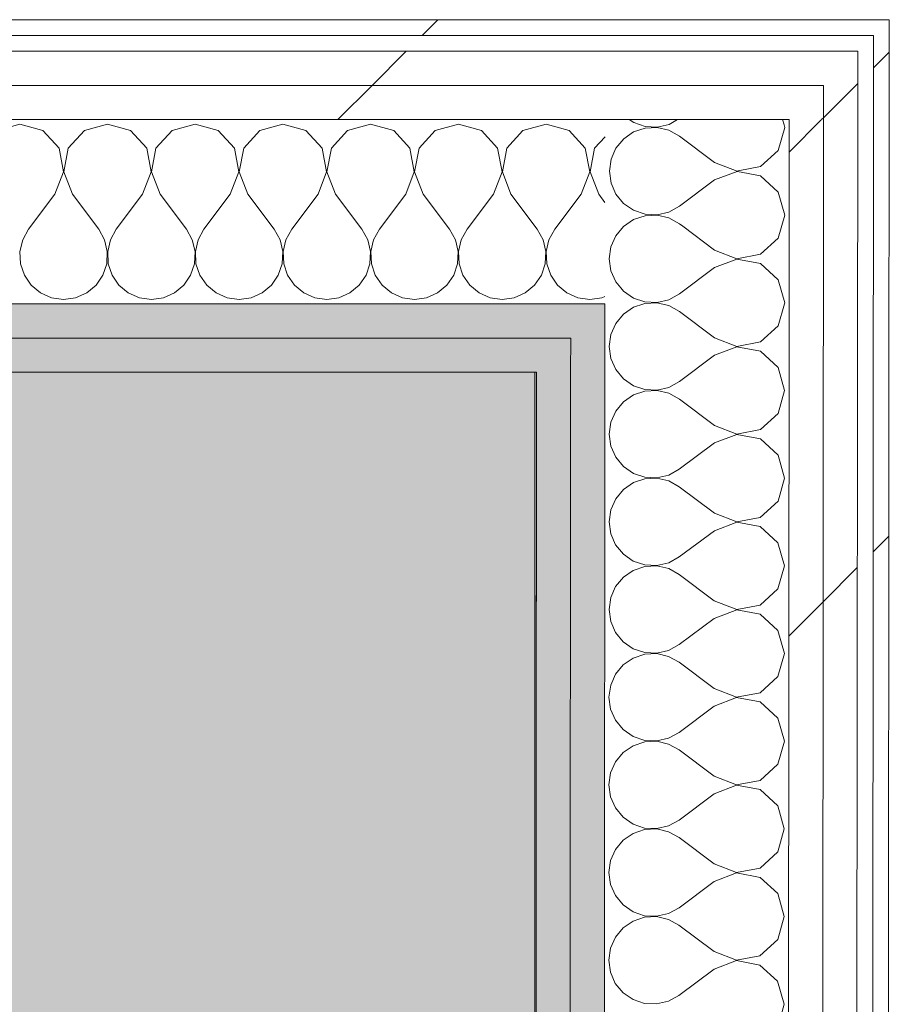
# Model space of a CAD drawing. Header units: millimetres. Extents: x -30280 to 19093, y -18706 to 4378.
# Tile 184 of 206: x -1883 to -1553, y -14049 to -13675. Entities that reach past the tile are written whole.
import ezdxf

# ---------------------------------------------------------------- set-up
doc = ezdxf.new("R2010")
doc.units = ezdxf.units.MM
doc.header["$MEASUREMENT"] = 0
doc.linetypes.add('Wipeout_Contour', pattern=[1000, 0, -1000])
for name, color, linetype in [('Nuevo_07_CR_Cel Ras vinilic', 7, 'Continuous'), ('Nuevo_08_E_Envans secs', 7, 'Continuous'), ('Nuevo_14_PAV_Paviment_tarkett Safe', 7, 'Continuous')]:
    doc.layers.add(name, color=color, linetype=linetype)
for name, color, linetype, lineweight, true_color in [('Nuevo_07_CR_Cel Ras vinilic_Pluma_Nº__102', 7, 'Continuous', 5, 0xcccccc), ('Nuevo_08_E_Envans secs_Pluma_Nº__102', 7, 'Continuous', 5, 0xcccccc), ('Nuevo_08_E_Envans secs_Pluma_Nº__171', 171, 'Continuous', 13, 0xaaaaff), ('Nuevo_08_E_Envans secs_Pluma_Nº__177', 7, 'Continuous', 15, 0xf7e046), ('Nuevo_08_E_Envans secs_Pluma_Nº__79', 7, 'Continuous', 5, 0xaaffd5), ('Nuevo_14_PAV_Paviment_tarkett Safe_Pluma_Nº__166', 7, 'Continuous', 13, 0x97cbff)]:
    doc.layers.add(name, color=color, linetype=linetype, lineweight=lineweight, true_color=true_color)
doc.layers.add('Nuevo_08_E_Envans secs_Pluma_Nº__1', color=7, linetype='Continuous', lineweight=5)
doc.layers.add('Nuevo_14_PAV_Paviment_tarkett Safe_Pluma_Nº__89', color=7, linetype='Continuous', lineweight=5)
pattern_1 = [(45, (0, 0), (-183.8478, 183.8478), [195, -65]), (45, (7e-14, 183.85), (-183.8478, 183.8478), [195, -65])]

# ---------------------------------------------------------------- blocks, each defined once
blk = doc.blocks.new('Forjado_1_1', base_point=(-3816.35, -16950.01))
at = {"layer": 'Nuevo_14_PAV_Paviment_tarkett Safe_Pluma_Nº__166', "linetype": 'Continuous', "lineweight": 0, "true_color": 0x25323f}
blk.add_hatch(color=169, dxfattribs=at).paths.add_polyline_path([(-3816.35, -16950.01), (-1687.6, -16950.01), (-1687.6, -13808.56), (-3816.35, -13808.56)])
at = {"layer": 'Nuevo_14_PAV_Paviment_tarkett Safe_Pluma_Nº__89', "color": 7, "linetype": 'Continuous', "lineweight": 5, "flags": 128}
blk.add_lwpolyline([(-3816.35, -16950.01), (-1687.6, -16950.01), (-1687.6, -13808.56), (-3816.35, -13808.56)], close=True, dxfattribs=at)
blk = doc.blocks.new('*X88')
at = {"layer": 'Nuevo_08_E_Envans secs_Pluma_Nº__102', "color": 254, "linetype": 'Continuous', "lineweight": 5, "true_color": 0xcccccc}
for p, q in [((-1651.69, -13712.56), (-1650.04, -13713.69)), ((-1636.61, -13714.35), (-1633.37, -13712.56)), ((-1592.87, -13714.51), (-1593.42, -13712.56)), ((-1650.05, -13717.21), (-1653.84, -13719.81)), ((-1645.69, -13715.74), (-1650.05, -13717.21)), ((-1650.04, -13713.69), (-1645.69, -13715.16)), ((-1645.69, -13715.16), (-1641.09, -13715.39)), ((-1641.09, -13715.52), (-1645.69, -13715.74)), ((-1641.09, -13715.39), (-1636.61, -13714.35)), ((-1636.62, -13716.57), (-1641.09, -13715.52)), ((-1632.59, -13718.8), (-1636.62, -13716.57)), ((-1653.84, -13719.81), (-1656.77, -13723.35)), ((-1619.27, -13728.81), (-1632.59, -13718.8)), ((-1656.77, -13723.35), (-1658.63, -13727.56)), ((-1658.63, -13727.56), (-1659.27, -13732.11)), ((-1659.27, -13732.11), (-1658.64, -13736.67)), ((-1619.27, -13728.81), (-1610.77, -13732.08)), ((-1610.77, -13732.21), (-1619.27, -13735.47)), ((-1610.77, -13732.08), (-1610.38, -13732.01)), ((-1610.62, -13732.24), (-1610.77, -13732.21)), ((-1619.27, -13735.47), (-1632.61, -13745.46)), ((-1658.64, -13736.67), (-1656.79, -13740.87)), ((-1656.79, -13740.87), (-1653.86, -13744.42)), ((-1653.86, -13744.42), (-1650.07, -13747.02)), ((-1650.07, -13747.02), (-1645.71, -13748.5)), ((-1636.64, -13747.69), (-1632.61, -13745.46)), ((-1650.07, -13750.54), (-1653.86, -13753.15)), ((-1645.71, -13749.08), (-1650.07, -13750.54)), ((-1645.71, -13748.5), (-1641.12, -13748.72)), ((-1641.12, -13748.86), (-1645.71, -13749.08)), ((-1641.12, -13748.72), (-1636.64, -13747.69)), ((-1636.64, -13749.9), (-1641.12, -13748.86)), ((-1632.62, -13752.13), (-1636.64, -13749.9)), ((-1653.86, -13753.15), (-1656.8, -13756.68)), ((-1631.42, -13753.03), (-1632.62, -13752.13)), ((-1656.8, -13756.68), (-1658.66, -13760.89)), ((-1658.66, -13760.89), (-1659.29, -13765.44)), ((-1659.29, -13765.44), (-1658.66, -13770)), ((-1658.66, -13770), (-1656.81, -13774.21)), ((-1656.81, -13774.21), (-1654.91, -13776.5))]:
    blk.add_line(p, q, dxfattribs=at)
blk = doc.blocks.new('*X94')
at = {"layer": 'Nuevo_08_E_Envans secs_Pluma_Nº__102', "color": 254, "linetype": 'Continuous', "lineweight": 5, "true_color": 0xcccccc}
for p, q in [((-1650.1, -13783.88), (-1653.89, -13786.48)), ((-1646.18, -13782.56), (-1650.1, -13783.88)), ((-1636.67, -13783.24), (-1639.56, -13782.56)), ((-1632.64, -13785.46), (-1636.67, -13783.24)), ((-1595.14, -13790.92), (-1592.75, -13782.56)), ((-1653.89, -13786.48), (-1656.82, -13790.02)), ((-1619.32, -13795.47), (-1632.64, -13785.46)), ((-1656.82, -13790.02), (-1658.68, -13794.22)), ((-1601.86, -13797.06), (-1595.14, -13790.92)), ((-1658.68, -13794.22), (-1659.32, -13798.78)), ((-1619.32, -13795.47), (-1610.82, -13798.75)), ((-1659.32, -13798.78), (-1658.69, -13803.33)), ((-1610.82, -13798.88), (-1619.32, -13802.14)), ((-1610.82, -13798.75), (-1601.86, -13797.06)), ((-1601.87, -13800.58), (-1610.82, -13798.88)), ((-1658.69, -13803.33), (-1656.84, -13807.54)), ((-1619.32, -13802.14), (-1632.66, -13812.13)), ((-1595.15, -13806.73), (-1601.87, -13800.58)), ((-1592.66, -13815.49), (-1595.15, -13806.73)), ((-1656.84, -13807.54), (-1653.91, -13811.08)), ((-1653.91, -13811.08), (-1650.12, -13813.69)), ((-1650.12, -13813.69), (-1645.76, -13815.16)), ((-1641.17, -13815.39), (-1636.69, -13814.35)), ((-1636.69, -13814.35), (-1632.66, -13812.13)), ((-1650.12, -13817.21), (-1653.91, -13819.81)), ((-1645.76, -13815.74), (-1650.12, -13817.21)), ((-1645.76, -13815.16), (-1641.17, -13815.39)), ((-1641.17, -13815.52), (-1645.76, -13815.74)), ((-1636.69, -13816.57), (-1641.17, -13815.52)), ((-1632.67, -13818.8), (-1636.69, -13816.57)), ((-1595.16, -13824.25), (-1592.66, -13815.49)), ((-1653.91, -13819.81), (-1656.85, -13823.35)), ((-1619.34, -13828.81), (-1632.67, -13818.8)), ((-1656.85, -13823.35), (-1658.71, -13827.56)), ((-1601.89, -13830.39), (-1595.16, -13824.25)), ((-1658.71, -13827.56), (-1659.34, -13832.11)), ((-1619.34, -13828.81), (-1610.84, -13832.08)), ((-1659.34, -13832.11), (-1658.71, -13836.67)), ((-1610.84, -13832.21), (-1619.35, -13835.47)), ((-1610.84, -13832.08), (-1601.89, -13830.39)), ((-1601.89, -13833.91), (-1610.84, -13832.21)), ((-1658.71, -13836.67), (-1656.86, -13840.87)), ((-1619.35, -13835.47), (-1632.69, -13845.46)), ((-1595.17, -13840.06), (-1601.89, -13833.91)), ((-1656.86, -13840.87), (-1653.93, -13844.42)), ((-1592.69, -13848.83), (-1595.17, -13840.06)), ((-1653.93, -13844.42), (-1650.14, -13847.02)), ((-1650.14, -13847.02), (-1645.79, -13848.5)), ((-1641.19, -13848.72), (-1636.71, -13847.69)), ((-1636.71, -13847.69), (-1632.69, -13845.46)), ((-1650.14, -13850.54), (-1653.94, -13853.15)), ((-1645.79, -13849.08), (-1650.14, -13850.54)), ((-1645.79, -13848.5), (-1641.19, -13848.72)), ((-1641.19, -13848.86), (-1645.79, -13849.08)), ((-1636.71, -13849.9), (-1641.19, -13848.86)), ((-1632.69, -13852.13), (-1636.71, -13849.9)), ((-1619.37, -13862.14), (-1632.69, -13852.13)), ((-1595.19, -13857.59), (-1592.69, -13848.83)), ((-1653.94, -13853.15), (-1656.87, -13856.68)), ((-1656.87, -13856.68), (-1658.73, -13860.89)), ((-1601.91, -13863.73), (-1595.19, -13857.59)), ((-1658.73, -13860.89), (-1659.37, -13865.44)), ((-1619.37, -13862.14), (-1610.87, -13865.41)), ((-1659.37, -13865.44), (-1658.74, -13870)), ((-1610.87, -13865.55), (-1619.37, -13868.81)), ((-1610.87, -13865.41), (-1601.91, -13863.73)), ((-1601.92, -13867.25), (-1610.87, -13865.55)), ((-1658.74, -13870), (-1656.89, -13874.21)), ((-1619.37, -13868.81), (-1632.71, -13878.8)), ((-1595.2, -13873.4), (-1601.92, -13867.25)), ((-1656.89, -13874.21), (-1653.95, -13877.75)), ((-1592.71, -13882.16), (-1595.2, -13873.4)), ((-1653.95, -13877.75), (-1650.17, -13880.36)), ((-1650.17, -13880.36), (-1645.81, -13881.83)), ((-1645.81, -13881.83), (-1641.22, -13882.06)), ((-1641.22, -13882.06), (-1636.74, -13881.02)), ((-1636.74, -13881.02), (-1632.71, -13878.8)), ((-1650.17, -13883.88), (-1653.96, -13886.48)), ((-1645.81, -13882.41), (-1650.17, -13883.88)), ((-1641.22, -13882.19), (-1645.81, -13882.41)), ((-1636.74, -13883.24), (-1641.22, -13882.19)), ((-1632.72, -13885.46), (-1636.74, -13883.24)), ((-1619.39, -13895.47), (-1632.72, -13885.46)), ((-1595.21, -13890.92), (-1592.71, -13882.16)), ((-1653.96, -13886.48), (-1656.9, -13890.02)), ((-1656.9, -13890.02), (-1658.76, -13894.22)), ((-1601.94, -13897.06), (-1595.21, -13890.92)), ((-1658.76, -13894.22), (-1659.39, -13898.78)), ((-1619.39, -13895.47), (-1610.89, -13898.75)), ((-1610.89, -13898.75), (-1601.94, -13897.06)), ((-1659.39, -13898.78), (-1658.76, -13903.33)), ((-1610.89, -13898.88), (-1619.4, -13902.14)), ((-1601.94, -13900.58), (-1610.89, -13898.88)), ((-1595.22, -13906.73), (-1601.94, -13900.58)), ((-1658.76, -13903.33), (-1656.91, -13907.54)), ((-1619.4, -13902.14), (-1632.74, -13912.13)), ((-1656.91, -13907.54), (-1653.98, -13911.08)), ((-1592.74, -13915.49), (-1595.22, -13906.73)), ((-1653.98, -13911.08), (-1650.19, -13913.69)), ((-1650.19, -13913.69), (-1645.83, -13915.16)), ((-1645.84, -13915.74), (-1650.19, -13917.21)), ((-1641.24, -13915.52), (-1645.84, -13915.74)), ((-1645.83, -13915.16), (-1641.24, -13915.39)), ((-1641.24, -13915.39), (-1636.76, -13914.35)), ((-1636.76, -13916.57), (-1641.24, -13915.52)), ((-1636.76, -13914.35), (-1632.74, -13912.13)), ((-1595.23, -13924.25), (-1592.74, -13915.49)), ((-1650.19, -13917.21), (-1653.99, -13919.81)), ((-1632.74, -13918.8), (-1636.76, -13916.57)), ((-1619.42, -13928.81), (-1632.74, -13918.8)), ((-1653.99, -13919.81), (-1656.92, -13923.35)), ((-1656.92, -13923.35), (-1658.78, -13927.56)), ((-1601.96, -13930.39), (-1595.23, -13924.25)), ((-1658.78, -13927.56), (-1659.42, -13932.11)), ((-1619.42, -13928.81), (-1610.91, -13932.08)), ((-1610.91, -13932.08), (-1601.96, -13930.39)), ((-1659.42, -13932.11), (-1658.79, -13936.67)), ((-1610.91, -13932.21), (-1619.42, -13935.47)), ((-1601.97, -13933.91), (-1610.91, -13932.21)), ((-1595.25, -13940.06), (-1601.97, -13933.91)), ((-1658.79, -13936.67), (-1656.94, -13940.87)), ((-1619.42, -13935.47), (-1632.76, -13945.46)), ((-1656.94, -13940.87), (-1654, -13944.42)), ((-1592.76, -13948.83), (-1595.25, -13940.06)), ((-1654, -13944.42), (-1650.22, -13947.02)), ((-1636.79, -13947.69), (-1632.76, -13945.46)), ((-1650.22, -13947.02), (-1645.86, -13948.5)), ((-1645.86, -13949.08), (-1650.22, -13950.54)), ((-1645.86, -13948.5), (-1641.27, -13948.72)), ((-1641.27, -13948.86), (-1645.86, -13949.08)), ((-1641.27, -13948.72), (-1636.79, -13947.69)), ((-1636.79, -13949.9), (-1641.27, -13948.86)), ((-1595.26, -13957.59), (-1592.76, -13948.83)), ((-1654.01, -13953.15), (-1656.95, -13956.68)), ((-1650.22, -13950.54), (-1654.01, -13953.15)), ((-1632.77, -13952.13), (-1636.79, -13949.9)), ((-1619.44, -13962.14), (-1632.77, -13952.13)), ((-1656.95, -13956.68), (-1658.8, -13960.89)), ((-1601.99, -13963.73), (-1595.26, -13957.59)), ((-1658.8, -13960.89), (-1659.44, -13965.44)), ((-1619.44, -13962.14), (-1610.94, -13965.41)), ((-1610.94, -13965.41), (-1601.99, -13963.73)), ((-1659.44, -13965.44), (-1658.81, -13970)), ((-1610.94, -13965.55), (-1619.44, -13968.81)), ((-1601.99, -13967.25), (-1610.94, -13965.55)), ((-1595.27, -13973.4), (-1601.99, -13967.25)), ((-1658.81, -13970), (-1656.96, -13974.21)), ((-1619.44, -13968.81), (-1632.79, -13978.8)), ((-1656.96, -13974.21), (-1654.03, -13977.75)), ((-1592.79, -13982.16), (-1595.27, -13973.4)), ((-1654.03, -13977.75), (-1650.24, -13980.36)), ((-1636.81, -13981.02), (-1632.79, -13978.8)), ((-1650.24, -13980.36), (-1645.88, -13981.83)), ((-1645.88, -13982.41), (-1650.24, -13983.88)), ((-1645.88, -13981.83), (-1641.29, -13982.06)), ((-1641.29, -13982.19), (-1645.88, -13982.41)), ((-1641.29, -13982.06), (-1636.81, -13981.02)), ((-1636.81, -13983.24), (-1641.29, -13982.19)), ((-1595.28, -13990.92), (-1592.79, -13982.16)), ((-1654.03, -13986.48), (-1656.97, -13990.02)), ((-1650.24, -13983.88), (-1654.03, -13986.48)), ((-1632.79, -13985.46), (-1636.81, -13983.24)), ((-1619.46, -13995.47), (-1632.79, -13985.46)), ((-1656.97, -13990.02), (-1658.83, -13994.22)), ((-1658.83, -13994.22), (-1659.47, -13998.78)), ((-1602.01, -13997.06), (-1595.28, -13990.92)), ((-1619.46, -13995.47), (-1610.96, -13998.75)), ((-1610.96, -13998.75), (-1602.01, -13997.06)), ((-1659.47, -13998.78), (-1658.84, -14003.33)), ((-1610.96, -13998.88), (-1619.47, -14002.14)), ((-1602.01, -14000.58), (-1610.96, -13998.88)), ((-1595.3, -14006.73), (-1602.01, -14000.58)), ((-1658.84, -14003.33), (-1656.98, -14007.54)), ((-1619.47, -14002.14), (-1632.81, -14012.13)), ((-1656.98, -14007.54), (-1654.05, -14011.08)), ((-1592.81, -14015.49), (-1595.3, -14006.73)), ((-1654.05, -14011.08), (-1650.27, -14013.69)), ((-1636.84, -14014.35), (-1632.81, -14012.13)), ((-1650.27, -14013.69), (-1645.91, -14015.16)), ((-1645.91, -14015.74), (-1650.27, -14017.21)), ((-1645.91, -14015.16), (-1641.32, -14015.39)), ((-1641.32, -14015.52), (-1645.91, -14015.74)), ((-1641.32, -14015.39), (-1636.84, -14014.35)), ((-1636.84, -14016.57), (-1641.32, -14015.52)), ((-1632.82, -14018.8), (-1636.84, -14016.57)), ((-1595.31, -14024.25), (-1592.81, -14015.49)), ((-1654.06, -14019.81), (-1657, -14023.35)), ((-1650.27, -14017.21), (-1654.06, -14019.81)), ((-1619.49, -14028.81), (-1632.82, -14018.8)), ((-1657, -14023.35), (-1658.85, -14027.56)), ((-1602.04, -14030.39), (-1595.31, -14024.25)), ((-1658.85, -14027.56), (-1659.49, -14032.11)), ((-1619.49, -14028.81), (-1610.99, -14032.08)), ((-1610.99, -14032.08), (-1602.04, -14030.39)), ((-1659.49, -14032.11), (-1658.86, -14036.67)), ((-1619.49, -14035.47), (-1632.83, -14045.46)), ((-1610.99, -14032.21), (-1619.49, -14035.47)), ((-1602.04, -14033.91), (-1610.99, -14032.21)), ((-1595.32, -14040.06), (-1602.04, -14033.91)), ((-1658.86, -14036.67), (-1657.01, -14040.87)), ((-1657.01, -14040.87), (-1654.08, -14044.42)), ((-1592.84, -14048.83), (-1595.32, -14040.06)), ((-1654.08, -14044.42), (-1650.29, -14047.02)), ((-1636.86, -14047.69), (-1632.83, -14045.46)), ((-1650.29, -14047.02), (-1645.93, -14048.5)), ((-1645.93, -14048.5), (-1641.34, -14048.72)), ((-1641.34, -14048.72), (-1636.86, -14047.69)), ((-1595.33, -14057.59), (-1592.84, -14048.83))]:
    blk.add_line(p, q, dxfattribs=at)
blk = doc.blocks.new('*X95')
at = {"layer": 'Nuevo_08_E_Envans secs_Pluma_Nº__102', "color": 254, "linetype": 'Continuous', "lineweight": 5, "true_color": 0xcccccc}
for p, q in [((-1595.09, -13724.25), (-1592.59, -13715.49)), ((-1592.59, -13715.49), (-1592.87, -13714.51)), ((-1601.82, -13730.39), (-1595.09, -13724.25)), ((-1601.82, -13733.91), (-1610.62, -13732.24)), ((-1610.38, -13732.01), (-1601.82, -13730.39)), ((-1595.1, -13740.06), (-1601.82, -13733.91)), ((-1592.62, -13748.83), (-1595.1, -13740.06)), ((-1595.11, -13757.59), (-1592.62, -13748.83)), ((-1619.29, -13762.14), (-1631.42, -13753.03)), ((-1601.84, -13763.73), (-1595.11, -13757.59)), ((-1619.29, -13762.14), (-1610.79, -13765.41)), ((-1610.79, -13765.55), (-1619.3, -13768.81)), ((-1610.79, -13765.41), (-1601.84, -13763.73)), ((-1601.84, -13767.25), (-1610.79, -13765.55)), ((-1619.3, -13768.81), (-1632.64, -13778.8)), ((-1595.12, -13773.4), (-1601.84, -13767.25)), ((-1592.64, -13782.16), (-1595.12, -13773.4)), ((-1654.91, -13776.5), (-1653.88, -13777.75)), ((-1653.88, -13777.75), (-1650.09, -13780.36)), ((-1650.09, -13780.36), (-1645.74, -13781.83)), ((-1641.14, -13782.06), (-1636.66, -13781.02)), ((-1636.66, -13781.02), (-1632.64, -13778.8)), ((-1645.74, -13782.41), (-1646.18, -13782.56)), ((-1645.74, -13781.83), (-1641.14, -13782.06)), ((-1641.14, -13782.19), (-1645.74, -13782.41)), ((-1639.56, -13782.56), (-1641.14, -13782.19)), ((-1592.75, -13782.56), (-1592.64, -13782.16))]:
    blk.add_line(p, q, dxfattribs=at)
blk = doc.blocks.new('Muro_61_1', base_point=(-1689.41, -17083.98))
at = {"layer": 'Nuevo_08_E_Envans secs_Pluma_Nº__79', "linetype": 'Continuous', "lineweight": 5, "true_color": 0xaaffd5}
for points in [[(-1673.98, -13795.56), (-1660.97, -13782.56), (-1673.97, -13782.56)], [(-1673.98, -13795.56), (-1660.98, -13795.56), (-1660.97, -13782.56)], [(-1686.99, -13808.56), (-1673.98, -13795.56), (-1686.98, -13795.56)], [(-1686.99, -13808.56), (-1673.99, -13808.56), (-1673.98, -13795.56)], [(-1673.98, -13795.56), (-1675.62, -16014.5), (-1662.62, -16014.51), (-1660.98, -13795.56)], [(-1686.99, -13808.56), (-1688.62, -16014.49), (-1675.62, -16014.5), (-1673.99, -13808.56)]]:
    blk.add_hatch(color=121, dxfattribs=at).paths.add_polyline_path(points)
at = {"layer": 'Nuevo_08_E_Envans secs_Pluma_Nº__1', "color": 7, "linetype": 'Continuous', "lineweight": 5}
for p, q in [((-1660.97, -13782.56), (-1673.97, -13782.56)), ((-1660.98, -13795.56), (-1660.97, -13782.56)), ((-1673.99, -13808.56), (-1673.98, -13795.56)), ((-1662.62, -16014.51), (-1660.98, -13795.56)), ((-1675.62, -16014.5), (-1673.99, -13808.56))]:
    blk.add_line(p, q, dxfattribs=at)
at = {"layer": 'Nuevo_08_E_Envans secs_Pluma_Nº__1', "color": 7, "linetype": 'Continuous', "lineweight": 5, "flags": 128}
blk.add_lwpolyline([(-1686.99, -13808.56), (-1688.62, -16014.49)], dxfattribs=at)
at = {"layer": 'Nuevo_08_E_Envans secs', "color": 7, "lineweight": 20}
blk.add_blockref('*X88', (0, 0), dxfattribs=at)
at = {"color": 254, "linetype": 'Wipeout_Contour', "lineweight": 0, "ltscale": 41294.121844}
blk.add_wipeout([(-1558.89, -13674.56), (-1558.9, -13680.56), (-1552.89, -13674.56)], dxfattribs=at).dxf.layer = 'Nuevo_08_E_Envans secs'
at = {"color": 254, "linetype": 'Wipeout_Contour', "lineweight": 0, "ltscale": 41342.531625}
blk.add_wipeout([(-1577.9, -13686.56), (-1577.91, -13699.56), (-1564.9, -13686.56)], dxfattribs=at).dxf.layer = 'Nuevo_08_E_Envans secs'
at = {"layer": 'Nuevo_08_E_Envans secs_Pluma_Nº__171', "linetype": 'Continuous', "lineweight": 13, "true_color": 0xaaaaff}
h = blk.add_hatch(dxfattribs=at)
h.set_pattern_fill('Panellat_HPL_0001', color=161, style=0, pattern_type=2)
h.set_pattern_definition(pattern_1)
h.paths.add_polyline_path([(-1558.89, -13674.56), (-1558.9, -13680.56), (-1552.89, -13674.56)])
at = {"layer": 'Nuevo_08_E_Envans secs_Pluma_Nº__177', "linetype": 'Continuous', "lineweight": 15, "true_color": 0xf7e046}
h = blk.add_hatch(dxfattribs=at)
h.set_pattern_fill('Panellat_HPL_0001', color=53, style=0, pattern_type=2)
h.set_pattern_definition(pattern_1)
h.paths.add_polyline_path([(-1577.9, -13686.56), (-1577.91, -13699.56), (-1564.9, -13686.56)])
at = {"color": 254, "linetype": 'Wipeout_Contour', "lineweight": 0, "ltscale": 59717.815588}
blk.add_wipeout([(-1558.9, -13680.56), (-1560.62, -16014.59), (-1554.62, -16014.59), (-1552.9, -13680.56)], dxfattribs=at).dxf.layer = 'Nuevo_08_E_Envans secs'
at = {"color": 254, "linetype": 'Wipeout_Contour', "lineweight": 0, "ltscale": 41385.746877}
blk.add_wipeout([(-1590.91, -13699.56), (-1590.92, -13712.56), (-1577.91, -13699.56)], dxfattribs=at).dxf.layer = 'Nuevo_08_E_Envans secs'
at = {"layer": 'Nuevo_08_E_Envans secs_Pluma_Nº__171', "linetype": 'Continuous', "lineweight": 13, "true_color": 0xaaaaff}
h = blk.add_hatch(dxfattribs=at)
h.set_pattern_fill('Panellat_HPL_0001', color=161, style=0, pattern_type=2)
h.set_pattern_definition(pattern_1)
h.paths.add_polyline_path([(-1558.9, -13680.56), (-1560.62, -16014.59), (-1554.62, -16014.59), (-1552.9, -13680.56)])
at = {"layer": 'Nuevo_08_E_Envans secs_Pluma_Nº__177', "linetype": 'Continuous', "lineweight": 15, "true_color": 0xf7e046}
h = blk.add_hatch(dxfattribs=at)
h.set_pattern_fill('Panellat_HPL_0001', color=53, style=0, pattern_type=2)
h.set_pattern_definition(pattern_1)
h.paths.add_polyline_path([(-1590.91, -13699.56), (-1590.92, -13712.56), (-1577.91, -13699.56)])
at = {"layer": 'Nuevo_08_E_Envans secs_Pluma_Nº__1', "color": 7, "linetype": 'Continuous', "lineweight": 5}
blk.add_line((-1560.62, -16014.59), (-1558.9, -13686.56), dxfattribs=at)
at = {"color": 254, "linetype": 'Wipeout_Contour', "lineweight": 0, "ltscale": 41300.512189}
blk.add_wipeout([(-1558.9, -13680.56), (-1552.9, -13680.56), (-1552.89, -13674.56)], dxfattribs=at).dxf.layer = 'Nuevo_08_E_Envans secs'
at = {"color": 254, "linetype": 'Wipeout_Contour', "lineweight": 0, "ltscale": 59762.08674}
blk.add_wipeout([(-1577.91, -13699.56), (-1579.62, -16014.57), (-1566.62, -16014.58), (-1564.91, -13699.56)], dxfattribs=at).dxf.layer = 'Nuevo_08_E_Envans secs'
at = {"layer": 'Nuevo_08_E_Envans secs_Pluma_Nº__171', "linetype": 'Continuous', "lineweight": 13, "true_color": 0xaaaaff}
h = blk.add_hatch(dxfattribs=at)
h.set_pattern_fill('Panellat_HPL_0001', color=161, style=0, pattern_type=2)
h.set_pattern_definition(pattern_1)
h.paths.add_polyline_path([(-1558.9, -13680.56), (-1552.9, -13680.56), (-1552.89, -13674.56)])
at = {"layer": 'Nuevo_08_E_Envans secs_Pluma_Nº__177', "linetype": 'Continuous', "lineweight": 15, "true_color": 0xf7e046}
h = blk.add_hatch(dxfattribs=at)
h.set_pattern_fill('Panellat_HPL_0001', color=53, style=0, pattern_type=2)
h.set_pattern_definition(pattern_1)
h.paths.add_polyline_path([(-1577.91, -13699.56), (-1579.62, -16014.57), (-1566.62, -16014.58), (-1564.91, -13699.56)])
at = {"layer": 'Nuevo_08_E_Envans secs_Pluma_Nº__1', "color": 7, "linetype": 'Continuous', "lineweight": 5}
for p, q in [((-1558.9, -13680.56), (-1564.9, -13680.56)), ((-1558.9, -13686.56), (-1558.9, -13680.56))]:
    blk.add_line(p, q, dxfattribs=at)
at = {"layer": 'Nuevo_08_E_Envans secs_Pluma_Nº__1', "color": 7, "linetype": 'Continuous', "lineweight": 5, "flags": 128}
for points in [[(-1552.89, -13674.56), (-1558.89, -13674.56)], [(-1554.62, -16014.59), (-1552.89, -13674.56)]]:
    blk.add_lwpolyline(points, dxfattribs=at)
at = {"color": 254, "linetype": 'Wipeout_Contour', "lineweight": 0, "ltscale": 41355.073129}
blk.add_wipeout([(-1577.91, -13699.56), (-1564.91, -13699.56), (-1564.9, -13686.56)], dxfattribs=at).dxf.layer = 'Nuevo_08_E_Envans secs'
at = {"color": 254, "linetype": 'Wipeout_Contour', "lineweight": 0, "ltscale": 59793.425017}
blk.add_wipeout([(-1590.92, -13712.56), (-1592.62, -16014.56), (-1579.62, -16014.57), (-1577.92, -13712.56)], dxfattribs=at).dxf.layer = 'Nuevo_08_E_Envans secs'
at = {"layer": 'Nuevo_08_E_Envans secs_Pluma_Nº__177', "linetype": 'Continuous', "lineweight": 15, "true_color": 0xf7e046}
h = blk.add_hatch(dxfattribs=at)
h.set_pattern_fill('Panellat_HPL_0001', color=53, style=0, pattern_type=2)
h.set_pattern_definition(pattern_1)
h.paths.add_polyline_path([(-1577.91, -13699.56), (-1564.91, -13699.56), (-1564.9, -13686.56)])
h = blk.add_hatch(dxfattribs=at)
h.set_pattern_fill('Panellat_HPL_0001', color=53, style=0, pattern_type=2)
h.set_pattern_definition(pattern_1)
h.paths.add_polyline_path([(-1590.92, -13712.56), (-1592.62, -16014.56), (-1579.62, -16014.57), (-1577.92, -13712.56)])
at = {"layer": 'Nuevo_08_E_Envans secs_Pluma_Nº__1', "color": 7, "linetype": 'Continuous', "lineweight": 5}
for p, q in [((-1564.9, -13686.56), (-1577.9, -13686.56)), ((-1564.91, -13699.56), (-1564.9, -13686.56)), ((-1566.62, -16014.58), (-1564.91, -13699.56)), ((-1592.62, -16014.56), (-1590.97, -13782.56))]:
    blk.add_line(p, q, dxfattribs=at)
at = {"layer": 'Nuevo_08_E_Envans secs', "color": 7, "lineweight": 20}
for name in ['*X95', '*X94']:
    blk.add_blockref(name, (0, 0), dxfattribs=at)
at = {"color": 254, "linetype": 'Wipeout_Contour', "lineweight": 0, "ltscale": 41398.277173}
blk.add_wipeout([(-1590.92, -13712.56), (-1577.92, -13712.56), (-1577.91, -13699.56)], dxfattribs=at).dxf.layer = 'Nuevo_08_E_Envans secs'
at = {"layer": 'Nuevo_08_E_Envans secs_Pluma_Nº__177', "linetype": 'Continuous', "lineweight": 15, "true_color": 0xf7e046}
h = blk.add_hatch(dxfattribs=at)
h.set_pattern_fill('Panellat_HPL_0001', color=53, style=0, pattern_type=2)
h.set_pattern_definition(pattern_1)
h.paths.add_polyline_path([(-1590.92, -13712.56), (-1577.92, -13712.56), (-1577.91, -13699.56)])
at = {"layer": 'Nuevo_08_E_Envans secs_Pluma_Nº__1', "color": 7, "linetype": 'Continuous', "lineweight": 5}
for p, q in [((-1577.92, -13712.56), (-1577.91, -13699.56)), ((-1590.92, -13712.56), (-1660.92, -13712.56)), ((-1590.97, -13782.56), (-1590.92, -13712.56)), ((-1579.62, -16014.57), (-1577.92, -13712.56))]:
    blk.add_line(p, q, dxfattribs=at)
blk = doc.blocks.new('*X216')
at = {"layer": 'Nuevo_08_E_Envans secs_Pluma_Nº__102', "color": 254, "linetype": 'Continuous', "lineweight": 5, "true_color": 0xcccccc}
for p, q in [((-1883.33, -13714.23), (-1892.1, -13716.72)), ((-1874.57, -13716.72), (-1883.33, -13714.23)), ((-1868.43, -13723.44), (-1874.57, -13716.72)), ((-1858.76, -13716.72), (-1864.91, -13723.44)), ((-1850, -13714.23), (-1858.76, -13716.72)), ((-1841.24, -13716.72), (-1850, -13714.23)), ((-1835.09, -13723.44), (-1841.24, -13716.72)), ((-1825.43, -13716.72), (-1831.57, -13723.44)), ((-1816.67, -13714.23), (-1825.43, -13716.72)), ((-1807.9, -13716.72), (-1816.67, -13714.23)), ((-1801.76, -13723.44), (-1807.9, -13716.72)), ((-1792.1, -13716.72), (-1798.24, -13723.44)), ((-1783.33, -13714.23), (-1792.1, -13716.72)), ((-1774.57, -13716.72), (-1783.33, -13714.23)), ((-1768.43, -13723.44), (-1774.57, -13716.72)), ((-1758.76, -13716.72), (-1764.91, -13723.44)), ((-1750, -13714.23), (-1758.76, -13716.72)), ((-1741.24, -13716.72), (-1750, -13714.23)), ((-1735.09, -13723.44), (-1741.24, -13716.72)), ((-1725.43, -13716.72), (-1731.57, -13723.44)), ((-1716.67, -13714.23), (-1725.43, -13716.72)), ((-1707.9, -13716.72), (-1716.67, -13714.23)), ((-1701.76, -13723.44), (-1707.9, -13716.72)), ((-1692.1, -13716.72), (-1698.24, -13723.44)), ((-1683.33, -13714.23), (-1692.1, -13716.72)), ((-1674.57, -13716.72), (-1683.33, -13714.23)), ((-1668.43, -13723.44), (-1674.57, -13716.72)), ((-1660.93, -13719.09), (-1664.91, -13723.44)), ((-1866.73, -13732.39), (-1868.43, -13723.44)), ((-1864.91, -13723.44), (-1866.6, -13732.39)), ((-1833.4, -13732.39), (-1835.09, -13723.44)), ((-1831.57, -13723.44), (-1833.27, -13732.39)), ((-1800.07, -13732.39), (-1801.76, -13723.44)), ((-1798.24, -13723.44), (-1799.93, -13732.39)), ((-1766.73, -13732.39), (-1768.43, -13723.44)), ((-1764.91, -13723.44), (-1766.6, -13732.39)), ((-1733.4, -13732.39), (-1735.09, -13723.44)), ((-1731.57, -13723.44), (-1733.27, -13732.39)), ((-1700.07, -13732.39), (-1701.76, -13723.44)), ((-1698.24, -13723.44), (-1699.93, -13732.39)), ((-1666.73, -13732.39), (-1668.43, -13723.44)), ((-1664.91, -13723.44), (-1666.6, -13732.39)), ((-1870, -13740.89), (-1866.73, -13732.39)), ((-1866.6, -13732.39), (-1863.33, -13740.89)), ((-1836.67, -13740.89), (-1833.4, -13732.39)), ((-1833.27, -13732.39), (-1830, -13740.89)), ((-1803.33, -13740.89), (-1800.07, -13732.39)), ((-1799.93, -13732.39), (-1796.67, -13740.89)), ((-1770, -13740.89), (-1766.73, -13732.39)), ((-1766.6, -13732.39), (-1763.33, -13740.89)), ((-1736.67, -13740.89), (-1733.4, -13732.39)), ((-1733.27, -13732.39), (-1730, -13740.89)), ((-1703.33, -13740.89), (-1700.07, -13732.39)), ((-1699.93, -13732.39), (-1696.67, -13740.89)), ((-1670, -13740.89), (-1666.73, -13732.39)), ((-1666.6, -13732.39), (-1663.33, -13740.89)), ((-1870, -13740.89), (-1880, -13754.23)), ((-1863.33, -13740.89), (-1853.33, -13754.23)), ((-1836.67, -13740.89), (-1846.67, -13754.23)), ((-1830, -13740.89), (-1820, -13754.23)), ((-1803.33, -13740.89), (-1813.33, -13754.23)), ((-1796.67, -13740.89), (-1786.67, -13754.23)), ((-1770, -13740.89), (-1780, -13754.23)), ((-1763.33, -13740.89), (-1753.33, -13754.23)), ((-1736.67, -13740.89), (-1746.67, -13754.23)), ((-1730, -13740.89), (-1720, -13754.23)), ((-1703.33, -13740.89), (-1713.33, -13754.23)), ((-1696.67, -13740.89), (-1686.67, -13754.23)), ((-1670, -13740.89), (-1680, -13754.23)), ((-1663.33, -13740.89), (-1660.95, -13744.08)), ((-1880, -13754.23), (-1882.23, -13758.25)), ((-1851.11, -13758.25), (-1853.33, -13754.23)), ((-1846.67, -13754.23), (-1848.89, -13758.25)), ((-1817.77, -13758.25), (-1820, -13754.23)), ((-1813.33, -13754.23), (-1815.56, -13758.25)), ((-1784.44, -13758.25), (-1786.67, -13754.23)), ((-1780, -13754.23), (-1782.23, -13758.25)), ((-1751.11, -13758.25), (-1753.33, -13754.23)), ((-1746.67, -13754.23), (-1748.89, -13758.25)), ((-1717.77, -13758.25), (-1720, -13754.23)), ((-1713.33, -13754.23), (-1715.56, -13758.25)), ((-1684.44, -13758.25), (-1686.67, -13754.23)), ((-1680, -13754.23), (-1682.23, -13758.25)), ((-1882.23, -13758.25), (-1883.27, -13762.73)), ((-1850.07, -13762.73), (-1851.11, -13758.25)), ((-1848.89, -13758.25), (-1849.93, -13762.73)), ((-1816.73, -13762.73), (-1817.77, -13758.25)), ((-1815.56, -13758.25), (-1816.6, -13762.73)), ((-1783.4, -13762.73), (-1784.44, -13758.25)), ((-1782.23, -13758.25), (-1783.27, -13762.73)), ((-1750.07, -13762.73), (-1751.11, -13758.25)), ((-1748.89, -13758.25), (-1749.93, -13762.73)), ((-1716.73, -13762.73), (-1717.77, -13758.25)), ((-1715.56, -13758.25), (-1716.6, -13762.73)), ((-1683.4, -13762.73), (-1684.44, -13758.25)), ((-1682.23, -13758.25), (-1683.27, -13762.73)), ((-1883.27, -13762.73), (-1883.04, -13767.32)), ((-1850.29, -13767.32), (-1850.07, -13762.73)), ((-1849.93, -13762.73), (-1849.71, -13767.32)), ((-1816.96, -13767.32), (-1816.73, -13762.73)), ((-1816.6, -13762.73), (-1816.38, -13767.32)), ((-1783.62, -13767.32), (-1783.4, -13762.73)), ((-1783.27, -13762.73), (-1783.04, -13767.32)), ((-1750.29, -13767.32), (-1750.07, -13762.73)), ((-1749.93, -13762.73), (-1749.71, -13767.32)), ((-1716.96, -13767.32), (-1716.73, -13762.73)), ((-1716.6, -13762.73), (-1716.38, -13767.32)), ((-1683.62, -13767.32), (-1683.4, -13762.73)), ((-1683.27, -13762.73), (-1683.04, -13767.32)), ((-1883.04, -13767.32), (-1881.57, -13771.68)), ((-1851.76, -13771.68), (-1850.29, -13767.32)), ((-1849.71, -13767.32), (-1848.24, -13771.68)), ((-1818.43, -13771.68), (-1816.96, -13767.32)), ((-1816.38, -13767.32), (-1814.91, -13771.68)), ((-1785.09, -13771.68), (-1783.62, -13767.32)), ((-1783.04, -13767.32), (-1781.57, -13771.68)), ((-1751.76, -13771.68), (-1750.29, -13767.32)), ((-1749.71, -13767.32), (-1748.24, -13771.68)), ((-1718.43, -13771.68), (-1716.96, -13767.32)), ((-1716.38, -13767.32), (-1714.91, -13771.68)), ((-1685.09, -13771.68), (-1683.62, -13767.32)), ((-1683.04, -13767.32), (-1681.57, -13771.68)), ((-1881.57, -13771.68), (-1878.97, -13775.47)), ((-1854.36, -13775.47), (-1851.76, -13771.68)), ((-1848.24, -13771.68), (-1845.64, -13775.47)), ((-1821.03, -13775.47), (-1818.43, -13771.68)), ((-1814.91, -13771.68), (-1812.3, -13775.47)), ((-1787.7, -13775.47), (-1785.09, -13771.68)), ((-1781.57, -13771.68), (-1778.97, -13775.47)), ((-1754.36, -13775.47), (-1751.76, -13771.68)), ((-1748.24, -13771.68), (-1745.64, -13775.47)), ((-1721.03, -13775.47), (-1718.43, -13771.68)), ((-1714.91, -13771.68), (-1712.3, -13775.47)), ((-1687.7, -13775.47), (-1685.09, -13771.68)), ((-1681.57, -13771.68), (-1678.97, -13775.47)), ((-1878.97, -13775.47), (-1875.43, -13778.4)), ((-1857.9, -13778.4), (-1854.36, -13775.47)), ((-1845.64, -13775.47), (-1842.1, -13778.4)), ((-1824.57, -13778.4), (-1821.03, -13775.47)), ((-1812.3, -13775.47), (-1808.76, -13778.4)), ((-1791.24, -13778.4), (-1787.7, -13775.47)), ((-1778.97, -13775.47), (-1775.43, -13778.4)), ((-1757.9, -13778.4), (-1754.36, -13775.47)), ((-1745.64, -13775.47), (-1742.1, -13778.4)), ((-1724.57, -13778.4), (-1721.03, -13775.47)), ((-1712.3, -13775.47), (-1708.76, -13778.4)), ((-1691.24, -13778.4), (-1687.7, -13775.47)), ((-1678.97, -13775.47), (-1675.43, -13778.4)), ((-1875.43, -13778.4), (-1871.22, -13780.26)), ((-1871.22, -13780.26), (-1866.67, -13780.89)), ((-1866.67, -13780.89), (-1862.11, -13780.26)), ((-1862.11, -13780.26), (-1857.9, -13778.4)), ((-1842.1, -13778.4), (-1837.89, -13780.26)), ((-1837.89, -13780.26), (-1833.33, -13780.89)), ((-1833.33, -13780.89), (-1828.78, -13780.26)), ((-1828.78, -13780.26), (-1824.57, -13778.4)), ((-1808.76, -13778.4), (-1804.55, -13780.26)), ((-1804.55, -13780.26), (-1800, -13780.89)), ((-1800, -13780.89), (-1795.45, -13780.26)), ((-1795.45, -13780.26), (-1791.24, -13778.4)), ((-1775.43, -13778.4), (-1771.22, -13780.26)), ((-1771.22, -13780.26), (-1766.67, -13780.89)), ((-1766.67, -13780.89), (-1762.11, -13780.26)), ((-1762.11, -13780.26), (-1757.9, -13778.4)), ((-1742.1, -13778.4), (-1737.89, -13780.26)), ((-1737.89, -13780.26), (-1733.33, -13780.89)), ((-1733.33, -13780.89), (-1728.78, -13780.26)), ((-1728.78, -13780.26), (-1724.57, -13778.4)), ((-1708.76, -13778.4), (-1704.55, -13780.26)), ((-1704.55, -13780.26), (-1700, -13780.89)), ((-1700, -13780.89), (-1695.45, -13780.26)), ((-1695.45, -13780.26), (-1691.24, -13778.4)), ((-1675.43, -13778.4), (-1671.22, -13780.26)), ((-1671.22, -13780.26), (-1666.67, -13780.89)), ((-1666.67, -13780.89), (-1662.11, -13780.26)), ((-1662.11, -13780.26), (-1660.97, -13779.76))]:
    blk.add_line(p, q, dxfattribs=at)
blk = doc.blocks.new('Muro_76_1', base_point=(-1686.99, -13808.56))
at = {"layer": 'Nuevo_08_E_Envans secs_Pluma_Nº__79', "linetype": 'Continuous', "lineweight": 5, "true_color": 0xaaffd5}
for points in [[(-3827.08, -13795.56), (-1673.98, -13795.56), (-1673.97, -13782.56), (-3827.07, -13782.56)], [(-3814.09, -13808.56), (-1686.99, -13808.56), (-1686.98, -13795.56), (-3814.08, -13795.56)]]:
    blk.add_hatch(color=121, dxfattribs=at).paths.add_polyline_path(points)
at = {"layer": 'Nuevo_08_E_Envans secs_Pluma_Nº__1', "color": 7, "linetype": 'Continuous', "lineweight": 5}
for p, q in [((-1673.97, -13782.56), (-3827.07, -13782.56)), ((-1660.97, -13782.56), (-1673.97, -13782.56)), ((-1686.98, -13795.56), (-3814.08, -13795.56)), ((-1673.98, -13795.56), (-1686.98, -13795.56))]:
    blk.add_line(p, q, dxfattribs=at)
at = {"layer": 'Nuevo_08_E_Envans secs_Pluma_Nº__1', "color": 7, "linetype": 'Continuous', "lineweight": 5, "flags": 128}
blk.add_lwpolyline([(-3814.09, -13808.56), (-1686.99, -13808.56)], dxfattribs=at)
at = {"color": 254, "linetype": 'Wipeout_Contour', "lineweight": 0, "ltscale": 56046.815593}
blk.add_wipeout([(-4024.34, -13680.56), (-1558.9, -13680.56), (-1558.89, -13674.56), (-4024.34, -13674.56)], dxfattribs=at).dxf.layer = 'Nuevo_08_E_Envans secs'
at = {"color": 254, "linetype": 'Wipeout_Contour', "lineweight": 0, "ltscale": 56111.684151}
blk.add_wipeout([(-4024.34, -13699.56), (-1577.91, -13699.56), (-1577.9, -13686.56), (-4024.34, -13686.56)], dxfattribs=at).dxf.layer = 'Nuevo_08_E_Envans secs'
at = {"layer": 'Nuevo_08_E_Envans secs_Pluma_Nº__171', "linetype": 'Continuous', "lineweight": 13, "true_color": 0xaaaaff}
h = blk.add_hatch(dxfattribs=at)
h.set_pattern_fill('Panellat_HPL_0001', color=161, style=0, pattern_type=2)
h.set_pattern_definition(pattern_1)
h.paths.add_polyline_path([(-4024.34, -13680.56), (-1558.9, -13680.56), (-1558.89, -13674.56), (-4024.34, -13674.56)])
at = {"layer": 'Nuevo_08_E_Envans secs_Pluma_Nº__177', "linetype": 'Continuous', "lineweight": 15, "true_color": 0xf7e046}
h = blk.add_hatch(dxfattribs=at)
h.set_pattern_fill('Panellat_HPL_0001', color=53, style=0, pattern_type=2)
h.set_pattern_definition(pattern_1)
h.paths.add_polyline_path([(-4024.34, -13699.56), (-1577.91, -13699.56), (-1577.9, -13686.56), (-4024.34, -13686.56)])
at = {"layer": 'Nuevo_08_E_Envans secs_Pluma_Nº__1', "color": 7, "linetype": 'Continuous', "lineweight": 5}
for p, q in [((-1564.9, -13680.56), (-4024.34, -13680.56)), ((-1558.9, -13680.56), (-1564.9, -13680.56)), ((-1577.9, -13686.56), (-4024.34, -13686.56)), ((-1564.9, -13686.56), (-1577.9, -13686.56))]:
    blk.add_line(p, q, dxfattribs=at)
at = {"layer": 'Nuevo_08_E_Envans secs_Pluma_Nº__1', "color": 7, "linetype": 'Continuous', "lineweight": 5, "flags": 128}
blk.add_lwpolyline([(-1558.89, -13674.56), (-4024.34, -13674.56)], dxfattribs=at)
at = {"color": 254, "linetype": 'Wipeout_Contour', "lineweight": 0, "ltscale": 56165.447628}
blk.add_wipeout([(-4024.34, -13712.56), (-1590.92, -13712.56), (-1590.91, -13699.56), (-4024.34, -13699.56)], dxfattribs=at).dxf.layer = 'Nuevo_08_E_Envans secs'
at = {"layer": 'Nuevo_08_E_Envans secs_Pluma_Nº__177', "linetype": 'Continuous', "lineweight": 15, "true_color": 0xf7e046}
h = blk.add_hatch(dxfattribs=at)
h.set_pattern_fill('Panellat_HPL_0001', color=53, style=0, pattern_type=2)
h.set_pattern_definition(pattern_1)
h.paths.add_polyline_path([(-4024.34, -13712.56), (-1590.92, -13712.56), (-1590.91, -13699.56), (-4024.34, -13699.56)])
at = {"layer": 'Nuevo_08_E_Envans secs_Pluma_Nº__1', "color": 7, "linetype": 'Continuous', "lineweight": 5}
for p, q in [((-1590.91, -13699.56), (-4024.34, -13699.56)), ((-1577.91, -13699.56), (-1590.91, -13699.56)), ((-1660.92, -13712.56), (-3840.02, -13712.56)), ((-1590.92, -13712.56), (-1660.92, -13712.56))]:
    blk.add_line(p, q, dxfattribs=at)
at = {"layer": 'Nuevo_08_E_Envans secs', "color": 7, "lineweight": 20}
blk.add_blockref('*X216', (0, 0), dxfattribs=at)
blk = doc.blocks.new('Forjado_2_1', base_point=(-3816.41, -16949.98))
at = {"layer": 'Nuevo_07_CR_Cel Ras vinilic', "linetype": 'Continuous', "lineweight": 0, "true_color": 0x3f3f3f}
blk.add_hatch(color=250, dxfattribs=at).paths.add_polyline_path([(-3816.41, -16949.98), (-1689.31, -16949.98), (-1687, -13808.56), (-3816.41, -13808.56)])
at = {"layer": 'Nuevo_07_CR_Cel Ras vinilic_Pluma_Nº__102', "color": 254, "linetype": 'Continuous', "lineweight": 5, "true_color": 0xcccccc, "flags": 128}
blk.add_lwpolyline([(-3816.41, -16949.98), (-1689.31, -16949.98), (-1687, -13808.56), (-3816.41, -13808.56)], close=True, dxfattribs=at)

msp = doc.modelspace()

# ---------------------------------------------------------------- block references
at = {"layer": 'Nuevo_14_PAV_Paviment_tarkett Safe', "color": 7, "linetype": 'Continuous', "lineweight": 5}
msp.add_blockref('Forjado_1_1', (-3816.35, -16950.01), dxfattribs=at)

# ---------------------------------------------------------------- next in the draw order: block references
at = {"layer": 'Nuevo_08_E_Envans secs', "color": 7, "lineweight": 20}
msp.add_blockref('Muro_61_1', (-1689.41, -17083.98), dxfattribs=at)

# ---------------------------------------------------------------- next in the draw order: block references
msp.add_blockref('Muro_76_1', (-1686.99, -13808.56), dxfattribs=at)

# ---------------------------------------------------------------- next in the draw order: block references
at = {"layer": 'Nuevo_07_CR_Cel Ras vinilic', "color": 254, "linetype": 'Continuous', "lineweight": 5, "true_color": 0xcccccc}
msp.add_blockref('Forjado_2_1', (-3816.41, -16949.98), dxfattribs=at)

doc.saveas('drawing.dxf')
